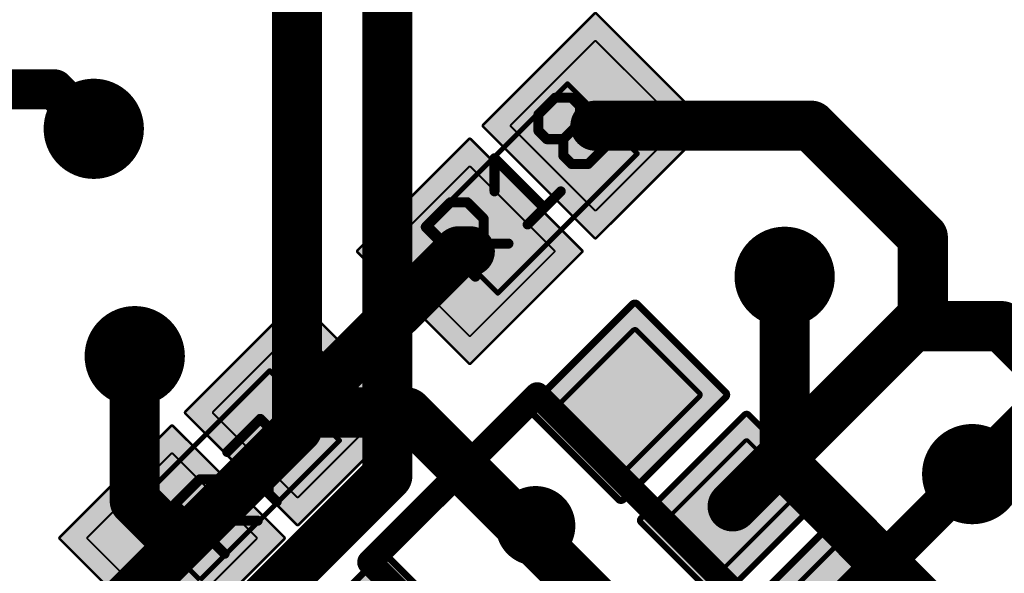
# Model space of a CAD drawing. Extents: x -1.1 to 43.3, y -1.3 to 19.1.
# Tile 20 of 22: x 35.4 to 40.4, y 12.3 to 15.1. Entities that reach past the tile are written whole.
import ezdxf

# ---------------------------------------------------------------- set-up
doc = ezdxf.new("R2010")
doc.units = 0
for name, color, linetype in [('16_B_Copper', 175, 'CONTINUOUS'), ('18_G_Vias', 82, 'CONTINUOUS'), ('1_F_Copper', 22, 'CONTINUOUS'), ('21_F_ComponentsOutlines', 253, 'CONTINUOUS'), ('29_F_Soldermask', 253, 'CONTINUOUS'), ('44_G_Drills', 253, 'CONTINUOUS'), ('51_F_ComponentsOutlines', 253, 'CONTINUOUS')]:
    doc.layers.add(name, color=color, linetype=linetype)

# ---------------------------------------------------------------- blocks, each defined once
blk = doc.blocks.new('RECT')
blk.add_solid([(-0.5, -0.5), (0.5, -0.5), (-0.5, 0.5), (0.5, 0.5)])
blk = doc.blocks.new('RECT80000X96000R10')
at = {"const_width": 0.025}
blk.add_lwpolyline([(0.2375, -0.275), (0.2375, 0.275, 0.4142), (0.225, 0.2875), (-0.225, 0.2875, 0.4142), (-0.2375, 0.275), (-0.2375, -0.275, 0.4142), (-0.225, -0.2875), (0.225, -0.2875, 0.4142)], format="xyb", close=True, dxfattribs=at)
blk.add_solid([(-0.2313, -0.2813), (0.2313, -0.2813), (-0.2313, 0.2813), (0.2313, 0.2813)])
blk = doc.blocks.new('RECT112512X128512R10')
at = {"const_width": 0.0352}
blk.add_lwpolyline([(0.334, -0.3664), (0.334, 0.3664, 0.4142), (0.3164, 0.384), (-0.3164, 0.384, 0.4142), (-0.334, 0.3664), (-0.334, -0.3664, 0.4142), (-0.3164, -0.384), (0.3164, -0.384, 0.4142)], format="xyb", close=True, dxfattribs=at)
blk.add_solid([(-0.3252, -0.3752), (0.3252, -0.3752), (-0.3252, 0.3752), (0.3252, 0.3752)])
blk = doc.blocks.new('RECT64000X96000R10')
at = {"const_width": 0.02}
blk.add_lwpolyline([(0.19, -0.28), (0.19, 0.28, 0.4142), (0.18, 0.29), (-0.18, 0.29, 0.4142), (-0.19, 0.28), (-0.19, -0.28, 0.4142), (-0.18, -0.29), (0.18, -0.29, 0.4142)], format="xyb", close=True, dxfattribs=at)
blk.add_solid([(-0.185, -0.285), (0.185, -0.285), (-0.185, 0.285), (0.185, 0.285)])
blk = doc.blocks.new('RECT96512X128512R10')
at = {"const_width": 0.0302}
blk.add_lwpolyline([(0.2865, -0.3714), (0.2865, 0.3714, 0.4142), (0.2714, 0.3865), (-0.2714, 0.3865, 0.4142), (-0.2865, 0.3714), (-0.2865, -0.3714, 0.4142), (-0.2714, -0.3865), (0.2714, -0.3865, 0.4142)], format="xyb", close=True, dxfattribs=at)
blk.add_solid([(-0.279, -0.379), (0.279, -0.379), (-0.279, 0.379), (0.279, 0.379)])
blk = doc.blocks.new('RECT99200X99200R3')
at = {"const_width": 0.0093}
blk.add_lwpolyline([(0.3054, -0.3007), (0.3054, 0.3007, 0.4142), (0.3007, 0.3054), (-0.3007, 0.3054, 0.4142), (-0.3054, 0.3007), (-0.3054, -0.3007, 0.4142), (-0.3007, -0.3054), (0.3007, -0.3054, 0.4142)], format="xyb", close=True, dxfattribs=at)
blk.add_solid([(-0.303, -0.303), (0.303, -0.303), (-0.303, 0.303), (0.303, 0.303)])
blk = doc.blocks.new('RECT131712X131712R3')
at = {"const_width": 0.0123}
blk.add_lwpolyline([(0.4054, -0.3993), (0.4054, 0.3993, 0.4142), (0.3993, 0.4054), (-0.3993, 0.4054, 0.4142), (-0.4054, 0.3993), (-0.4054, -0.3993, 0.4142), (-0.3993, -0.4054), (0.3993, -0.4054, 0.4142)], format="xyb", close=True, dxfattribs=at)
blk.add_solid([(-0.4023, -0.4023), (0.4023, -0.4023), (-0.4023, 0.4023), (0.4023, 0.4023)])
blk = doc.blocks.new('ROUNDV')
at = {"const_width": 0.5}
blk.add_lwpolyline([(0, -0.25, 1), (0, 0.25, 1), (0, -0.25)], format="xyb", dxfattribs=at)

msp = doc.modelspace()

# ---------------------------------------------------------------- linework, layer by layer
at = {"layer": '16_B_Copper'}
for points, const_width in [([(36.83, 16.51), (36.83, 13.03)], 0.254), ([(37.2872, 15.4226), (37.2872, 12.7922)], 0.254), ([(39.3, 12.85), (39.3, 13.8)], 0.254), ([(40.25, 12.8), (40.9, 13.45)], 0.2032), ([(36.83, 13.03), (34.481, 10.681)], 0.254), ([(39.6682, 12.4818), (39.3, 12.85)], 0.254), ([(37.2872, 12.7922), (34.9264, 10.4314)], 0.254), ([(39.6682, 12.4797), (39.6682, 12.4818)], 0.254), ([(39.9797, 12.1682), (39.6682, 12.4797)], 0.254)]:
    msp.add_lwpolyline(points, dxfattribs=dict(at, const_width=const_width))
for points, const_width in [([(39.3635, 13.8, 1), (39.2365, 13.8)], 0.127), ([(36.8749, 12.9851, 1), (36.7851, 13.0749)], 0.127), ([(36.7665, 13.03, 1), (36.8935, 13.03)], 0.127), ([(39.3449, 12.8949, 1), (39.2551, 12.8051)], 0.127), ([(37.3321, 12.7473, 1), (37.2423, 12.8371)], 0.127), ([(39.2365, 12.85, 1), (39.3635, 12.85)], 0.127), ([(40.2141, 12.8359, 1), (40.2859, 12.7641)], 0.1016), ([(37.2237, 12.7922, 1), (37.3507, 12.7922)], 0.127), ([(39.7317, 12.4818, 1), (39.6047, 12.4818)], 0.127), ([(39.7131, 12.5246, 1), (39.6233, 12.4348)], 0.127), ([(39.6233, 12.4369, 1), (39.7131, 12.5267)], 0.127), ([(39.6047, 12.4797, 1), (39.7317, 12.4797)], 0.127)]:
    msp.add_lwpolyline(points, format="xyb", dxfattribs=dict(at, const_width=const_width))
at = {"layer": '1_F_Copper'}
for points, const_width in [([(34.75, 14.75), (35.6, 14.75)], 0.2032), ([(35.6, 14.75), (35.8, 14.55)], 0.2032), ([(38.3414, 14.5657), (39.4343, 14.5657)], 0.254), ([(39.4343, 14.5657), (40, 14)], 0.254), ([(40, 14), (40, 13.6)], 0.254), ([(37.65, 13.9293), (36.8328, 13.1121)], 0.254), ([(37.705, 13.9293), (37.65, 13.9293)], 0.254), ([(40, 13.6), (39.95, 13.55)], 0.254), ([(39.95, 13.55), (39.0364, 12.6364)], 0.254), ([(40.4, 13.55), (39.95, 13.55)], 0.254), ([(40.85, 13.1), (40.4, 13.55)], 0.254), ([(36.0076, 12.6645), (36.0076, 13.3978)], 0.254), ([(36.8328, 13.1121), (37.3879, 13.1121)], 0.254), ([(37.3879, 13.1121), (38, 12.5)], 0.254), ([(40.25, 12.8), (39.5667, 12.1167)], 0.2032), ([(36.1964, 12.4757), (36.0076, 12.6645)], 0.254), ([(38, 12.5), (38.038, 12.538)], 0.254), ([(38.5391, 11.9609), (38, 12.5)], 0.254)]:
    msp.add_lwpolyline(points, dxfattribs=dict(at, const_width=const_width))
for points, const_width in [([(35.6359, 14.7859, 1), (35.5641, 14.7141)], 0.1016), ([(35.6, 14.6992, 1), (35.6, 14.8008)], 0.1016), ([(38.3414, 14.6292, 1), (38.3414, 14.5022)], 0.127), ([(39.4792, 14.6106, 1), (39.3894, 14.5208)], 0.127), ([(39.4343, 14.5022, 1), (39.4343, 14.6292)], 0.127), ([(35.7641, 14.5141, 1), (35.8359, 14.5859)], 0.1016), ([(40.0635, 14, 1), (39.9365, 14)], 0.127), ([(39.9551, 13.9551, 1), (40.0449, 14.0449)], 0.127), ([(37.65, 13.9928, 1), (37.65, 13.8658)], 0.127), ([(37.6949, 13.8844, 1), (37.6051, 13.9742)], 0.127), ([(37.705, 13.8658, 1), (37.705, 13.9928)], 0.127), ([(40.0449, 13.5551, 1), (39.9551, 13.6449)], 0.127), ([(39.95, 13.6135, 1), (39.95, 13.4865)], 0.127), ([(39.9949, 13.5051, 1), (39.9051, 13.5949)], 0.127), ([(40.4449, 13.5949, 1), (40.3551, 13.5051)], 0.127), ([(40.4, 13.4865, 1), (40.4, 13.6135)], 0.127), ([(39.9051, 13.5949, 1), (39.9949, 13.5051)], 0.127), ([(39.9365, 13.6, 1), (40.0635, 13.6)], 0.127), ([(36.0711, 13.3978, 1), (35.9441, 13.3978)], 0.127), ([(36.8328, 13.1756, 1), (36.8328, 13.0486)], 0.127), ([(36.7879, 13.157, 1), (36.8777, 13.0672)], 0.127), ([(37.4328, 13.157, 1), (37.343, 13.0672)], 0.127), ([(37.3879, 13.0486, 1), (37.3879, 13.1756)], 0.127), ([(40.2859, 12.7641, 1), (40.2141, 12.8359)], 0.1016), ([(36.0525, 12.7094, 1), (35.9627, 12.6196)], 0.127), ([(35.9441, 12.6645, 1), (36.0711, 12.6645)], 0.127), ([(38.9915, 12.6813, 1), (39.0813, 12.5915)], 0.127), ([(38.0449, 12.5449, 1), (37.9551, 12.4551)], 0.127), ([(38.0829, 12.4931, 1), (37.9931, 12.5829)], 0.127), ([(36.1515, 12.4308, 1), (36.2413, 12.5206)], 0.127), ([(37.9551, 12.5449, 1), (38.0449, 12.4551)], 0.127), ([(37.9551, 12.4551, 1), (38.0449, 12.5449)], 0.127)]:
    msp.add_lwpolyline(points, format="xyb", dxfattribs=dict(at, const_width=const_width))
at = {"layer": '21_F_ComponentsOutlines', "const_width": 0.127}
for points in [[(37.1979, 12.3536), (38.0464, 13.2021)], [(38.0464, 13.2021), (39.6021, 11.6464)], [(38.7536, 10.7979), (37.1979, 12.3536)]]:
    msp.add_lwpolyline(points, dxfattribs=at)
at = {"layer": '21_F_ComponentsOutlines', "const_width": 0.0635}
for points in [[(38.0689, 13.2245, 1), (38.024, 13.1796)], [(38.0689, 13.1796, 1), (38.024, 13.2245)], [(37.2204, 12.376, 1), (37.1755, 12.3311)], [(37.1755, 12.376, 1), (37.2204, 12.3311)]]:
    msp.add_lwpolyline(points, format="xyb", dxfattribs=at)
at = {"layer": '44_G_Drills'}
for centre, radius in [((35.8, 14.55), 0.1524), ((39.3, 13.8), 0.1524), ((36.0076, 13.3978), 0.1524), ((40.25, 12.8), 0.1524), ((38.038, 12.538), 0.1)]:
    msp.add_circle(centre, radius, dxfattribs=at)
at = {"layer": '51_F_ComponentsOutlines'}
for points, const_width in [([(38.2, 14.7778), (37.4929, 14.0707)], 0.025), ([(38.5536, 14.4243), (38.2, 14.7778)], 0.025), ([(38.0528, 14.6234), (38.1366, 14.7073)], 0.0508), ([(38.1366, 14.7073), (38.2205, 14.7073)], 0.0508), ([(38.2205, 14.7073), (38.2625, 14.6653)], 0.0508), ([(38.2625, 14.6653), (38.2625, 14.5814)], 0.0508), ([(38.0528, 14.5395), (38.0528, 14.6234)], 0.0508), ([(38.1786, 14.4975), (38.2625, 14.5814)], 0.0508), ([(38.2625, 14.5814), (38.3464, 14.5814)], 0.0508), ([(38.3464, 14.5814), (38.3883, 14.5395)], 0.0508), ([(38.0947, 14.4975), (38.0528, 14.5395)], 0.0508), ([(38.1786, 14.4975), (38.0947, 14.4975)], 0.0508), ([(38.1786, 14.4137), (38.1786, 14.4975)], 0.0508), ([(38.3883, 14.5395), (38.3883, 14.4556)], 0.0508), ([(38.3883, 14.4556), (38.3044, 14.3717)], 0.0508), ([(37.8301, 14.2329), (37.8301, 14.4007)], 0.0508), ([(37.8301, 14.4007), (38.0818, 14.1491)], 0.0508), ([(37.8464, 13.7172), (38.5536, 14.4243)], 0.025), ([(38.2205, 14.3717), (38.1786, 14.4137)], 0.0508), ([(38.3044, 14.3717), (38.2205, 14.3717)], 0.0508), ([(37.9979, 14.0652), (38.1656, 14.2329)], 0.0508), ([(37.4816, 14.0522), (37.6074, 14.1781)], 0.0508), ([(37.6074, 14.1781), (37.6913, 14.1781)], 0.0508), ([(37.6913, 14.1781), (37.7752, 14.0942)], 0.0508), ([(37.7752, 14.0942), (37.7752, 14.0103)], 0.0508), ([(37.7333, 13.8006), (37.4816, 14.0522)], 0.0508), ([(37.4929, 14.0707), (37.8464, 13.7172)], 0.025), ([(37.7752, 14.0103), (37.6494, 13.8845)], 0.0508), ([(37.7333, 13.9683), (37.901, 13.9683)], 0.0508), ([(36.6914, 13.3243), (35.9843, 12.6172)], 0.025), ([(37.045, 12.9707), (36.6914, 13.3243)], 0.025), ([(36.4757, 12.9124), (36.6435, 13.0802)], 0.0508), ([(36.6435, 13.0802), (36.6854, 13.0382)], 0.0508), ([(36.6854, 13.0382), (36.6854, 12.7027)], 0.0508), ([(36.3379, 12.2636), (37.045, 12.9707)], 0.025), ([(36.2111, 12.6478), (36.3369, 12.7736)], 0.0508), ([(36.3369, 12.7736), (36.4208, 12.7736)], 0.0508), ([(36.4208, 12.7736), (36.5047, 12.6897)], 0.0508), ([(36.6854, 12.7027), (36.7274, 12.6607)], 0.0508), ([(36.4627, 12.3961), (36.2111, 12.6478)], 0.0508), ([(36.5047, 12.6897), (36.5047, 12.6058)], 0.0508), ([(35.9843, 12.6172), (36.3379, 12.2636)], 0.025), ([(36.5047, 12.6058), (36.3789, 12.48)], 0.0508), ([(36.4627, 12.5639), (36.6305, 12.5639)], 0.0508)]:
    msp.add_lwpolyline(points, dxfattribs=dict(at, const_width=const_width))
for points, const_width in [([(38.2044, 14.7822, 1), (38.1956, 14.7734)], 0.0125), ([(38.2044, 14.7734, 1), (38.1956, 14.7822)], 0.0125), ([(38.1366, 14.72, 1), (38.1366, 14.6946)], 0.0254), ([(38.1456, 14.6983, 1), (38.1277, 14.7162)], 0.0254), ([(38.2295, 14.7162, 1), (38.2116, 14.6983)], 0.0254), ([(38.2205, 14.6946, 1), (38.2205, 14.72)], 0.0254), ([(38.2752, 14.6653, 1), (38.2498, 14.6653)], 0.0254), ([(38.2535, 14.6563, 1), (38.2715, 14.6743)], 0.0254), ([(38.0655, 14.6234, 1), (38.0401, 14.6234)], 0.0254), ([(38.0438, 14.6324, 1), (38.0617, 14.6144)], 0.0254), ([(38.2625, 14.5941, 1), (38.2625, 14.5687)], 0.0254), ([(38.2498, 14.5814, 1), (38.2752, 14.5814)], 0.0254), ([(38.2715, 14.5724, 1), (38.2535, 14.5904)], 0.0254), ([(38.3553, 14.5904, 1), (38.3374, 14.5725)], 0.0254), ([(38.3464, 14.5687, 1), (38.3464, 14.5941)], 0.0254), ([(38.0617, 14.5485, 1), (38.0438, 14.5305)], 0.0254), ([(38.0401, 14.5395, 1), (38.0655, 14.5395)], 0.0254), ([(38.0947, 14.5102, 1), (38.0947, 14.4848)], 0.0254), ([(38.0857, 14.4886, 1), (38.1037, 14.5065)], 0.0254), ([(38.1913, 14.4975, 1), (38.1659, 14.4975)], 0.0254), ([(38.1696, 14.5065, 1), (38.1876, 14.4886)], 0.0254), ([(38.1786, 14.4848, 1), (38.1786, 14.5102)], 0.0254), ([(38.401, 14.5395, 1), (38.3756, 14.5395)], 0.0254), ([(38.3793, 14.5305, 1), (38.3973, 14.5485)], 0.0254), ([(38.3756, 14.4556, 1), (38.401, 14.4556)], 0.0254), ([(38.3973, 14.4466, 1), (38.3793, 14.4646)], 0.0254), ([(37.8428, 14.4007, 1), (37.8174, 14.4007)], 0.0254), ([(37.8391, 14.4097, 1), (37.8211, 14.3917)], 0.0254), ([(38.1876, 14.4226, 1), (38.1696, 14.4047)], 0.0254), ([(38.1659, 14.4137, 1), (38.1913, 14.4137)], 0.0254), ([(38.558, 14.4198, 1), (38.5491, 14.4287)], 0.0125), ([(38.5491, 14.4198, 1), (38.558, 14.4287)], 0.0125), ([(38.2205, 14.3844, 1), (38.2205, 14.359)], 0.0254), ([(38.2116, 14.3627, 1), (38.2295, 14.3807)], 0.0254), ([(38.2954, 14.3807, 1), (38.3134, 14.3627)], 0.0254), ([(38.3044, 14.359, 1), (38.3044, 14.3844)], 0.0254), ([(37.8174, 14.2329, 1), (37.8428, 14.2329)], 0.0254), ([(38.1746, 14.224, 1), (38.1567, 14.2419)], 0.0254), ([(37.6074, 14.1908, 1), (37.6074, 14.1654)], 0.0254), ([(37.6164, 14.1691, 1), (37.5985, 14.187)], 0.0254), ([(37.7003, 14.187, 1), (37.6823, 14.1691)], 0.0254), ([(37.6913, 14.1654, 1), (37.6913, 14.1908)], 0.0254), ([(38.0728, 14.1401, 1), (38.0907, 14.158)], 0.0254), ([(37.7879, 14.0942, 1), (37.7625, 14.0942)], 0.0254), ([(37.4906, 14.0612, 1), (37.4726, 14.0432)], 0.0254), ([(37.4726, 14.0612, 1), (37.4906, 14.0432)], 0.0254), ([(37.4973, 14.0751, 1), (37.4885, 14.0663)], 0.0125), ([(37.4885, 14.0751, 1), (37.4973, 14.0663)], 0.0125), ([(37.7662, 14.0852, 1), (37.7842, 14.1031)], 0.0254), ([(37.9889, 14.0741, 1), (38.0069, 14.0562)], 0.0254), ([(37.7625, 14.0103, 1), (37.7879, 14.0103)], 0.0254), ([(37.7842, 14.0013, 1), (37.7662, 14.0193)], 0.0254), ([(37.7333, 13.981, 1), (37.7333, 13.9556)], 0.0254), ([(37.901, 13.9556, 1), (37.901, 13.981)], 0.0254), ([(37.6404, 13.8934, 1), (37.6584, 13.8755)], 0.0254), ([(37.7243, 13.7916, 1), (37.7423, 13.8095)], 0.0254), ([(37.842, 13.7216, 1), (37.8509, 13.7127)], 0.0125), ([(37.842, 13.7127, 1), (37.8509, 13.7216)], 0.0125), ([(36.6958, 13.3287, 1), (36.687, 13.3198)], 0.0125), ([(36.6958, 13.3198, 1), (36.687, 13.3287)], 0.0125), ([(36.6524, 13.0891, 1), (36.6345, 13.0712)], 0.0254), ([(36.6524, 13.0712, 1), (36.6345, 13.0891)], 0.0254), ([(36.6981, 13.0382, 1), (36.6727, 13.0382)], 0.0254), ([(36.6764, 13.0292, 1), (36.6944, 13.0472)], 0.0254), ([(37.0494, 12.9663, 1), (37.0406, 12.9751)], 0.0125), ([(37.0406, 12.9663, 1), (37.0494, 12.9751)], 0.0125), ([(36.4667, 12.9214, 1), (36.4847, 12.9034)], 0.0254), ([(36.3369, 12.7863, 1), (36.3369, 12.7609)], 0.0254), ([(36.3459, 12.7646, 1), (36.3279, 12.7826)], 0.0254), ([(36.4298, 12.7826, 1), (36.4118, 12.7646)], 0.0254), ([(36.4208, 12.7609, 1), (36.4208, 12.7863)], 0.0254), ([(36.6944, 12.7116, 1), (36.6764, 12.6937)], 0.0254), ([(36.2201, 12.6568, 1), (36.2021, 12.6388)], 0.0254), ([(36.5174, 12.6897, 1), (36.492, 12.6897)], 0.0254), ([(36.4957, 12.6807, 1), (36.5137, 12.6987)], 0.0254), ([(36.6727, 12.7027, 1), (36.6981, 12.7027)], 0.0254), ([(36.7184, 12.6517, 1), (36.7363, 12.6697)], 0.0254), ([(35.9887, 12.6216, 1), (35.9799, 12.6127)], 0.0125), ([(35.9799, 12.6216, 1), (35.9887, 12.6127)], 0.0125), ([(36.2021, 12.6568, 1), (36.2201, 12.6388)], 0.0254), ([(36.5137, 12.5969, 1), (36.4957, 12.6148)], 0.0254), ([(36.4627, 12.5766, 1), (36.4627, 12.5512)], 0.0254), ([(36.492, 12.6058, 1), (36.5174, 12.6058)], 0.0254), ([(36.6305, 12.5512, 1), (36.6305, 12.5766)], 0.0254), ([(36.3699, 12.489, 1), (36.3878, 12.471)], 0.0254), ([(36.4538, 12.3871, 1), (36.4717, 12.4051)], 0.0254)]:
    msp.add_lwpolyline(points, format="xyb", dxfattribs=dict(at, const_width=const_width))

# ---------------------------------------------------------------- block references
at = {"layer": '18_G_Vias'}
for p, xscale, yscale in [((35.8, 14.55), 0.508, 0.508), ((35.8, 14.55), 0.508, 0.508), ((39.3, 13.8), 0.508, 0.508), ((39.3, 13.8), 0.508, 0.508), ((36.0076, 13.3978), 0.508, 0.508), ((36.0076, 13.3978), 0.508, 0.508), ((40.25, 12.8), 0.508, 0.508), ((40.25, 12.8), 0.508, 0.508), ((38.038, 12.538), 0.4032, 0.4032), ((38.038, 12.538), 0.4032, 0.4032)]:
    msp.add_blockref('ROUNDV', p, dxfattribs=dict(at, xscale=xscale, yscale=yscale))
at = {"layer": '1_F_Copper'}
for name, p, rotation in [('RECT99200X99200R3', (38.3414, 14.5657), 45), ('RECT99200X99200R3', (37.705, 13.9293), 45), ('RECT99200X99200R3', (36.8328, 13.1121), 225), ('RECT80000X96000R10', (38.5061, 13.1667), 135), ('RECT64000X96000R10', (39.0364, 12.6364), 135), ('RECT99200X99200R3', (36.1964, 12.4757), 225), ('RECT80000X96000R10', (39.5667, 12.1061), 135)]:
    msp.add_blockref(name, p, dxfattribs=dict(at, rotation=rotation))
at = {"layer": '21_F_ComponentsOutlines', "xscale": 0.4, "yscale": 0.3, "rotation": 225}
for p in [(38.4, 13.0607), (38.9303, 12.5303)]:
    msp.add_blockref('RECT', p, dxfattribs=at)
at = {"layer": '29_F_Soldermask'}
for name, p, rotation in [('RECT131712X131712R3', (38.3414, 14.5657), 45), ('RECT131712X131712R3', (37.705, 13.9293), 45), ('RECT131712X131712R3', (36.8328, 13.1121), 225), ('RECT112512X128512R10', (38.5061, 13.1667), 135), ('RECT96512X128512R10', (39.0364, 12.6364), 135), ('RECT131712X131712R3', (36.1964, 12.4757), 225), ('RECT112512X128512R10', (39.5667, 12.1061), 135), ('RECT112512X128512R10', (37.2333, 11.8939), 135)]:
    msp.add_blockref(name, p, dxfattribs=dict(at, rotation=rotation))

doc.saveas('drawing.dxf')
